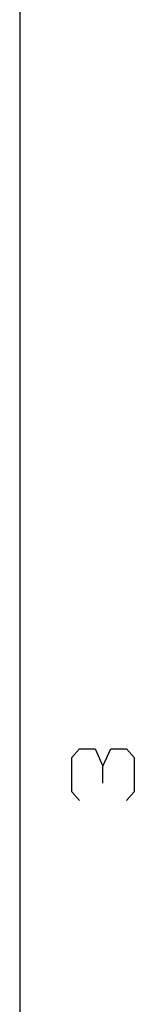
# Model space of a CAD drawing. Extents: x 8 to 288, y -6 to 426.
# Tile 7 of 13: x 278.99 to 286.61, y 140.95 to 206.4. Entities that reach past the tile are written whole.
import ezdxf

# ---------------------------------------------------------------- set-up
doc = ezdxf.new("R2010")
doc.units = 0
doc.layers.get('0').update_dxf_attribs({"linetype": 'CONTINUOUS'})

msp = doc.modelspace()

# ---------------------------------------------------------------- linework, layer by layer
at = {"color": 0}
for p, q in [((278.985, 416.5), (278.985, 3.5002)), ((282.443, 157.357), (282.964, 157.927)), ((282.964, 157.927), (284.006, 157.927)), ((284.006, 157.927), (284.526, 156.785)), ((284.526, 156.785), (285.047, 157.927)), ((285.047, 157.927), (286.089, 157.927)), ((286.089, 157.927), (286.61, 157.357)), ((282.443, 155.072), (282.443, 157.357)), ((286.61, 157.357), (286.61, 155.072)), ((284.526, 155.644), (284.526, 156.785)), ((282.964, 154.501), (282.443, 155.072)), ((286.61, 155.072), (286.089, 154.501))]:
    msp.add_line(p, q, dxfattribs=at)

doc.saveas('drawing.dxf')
